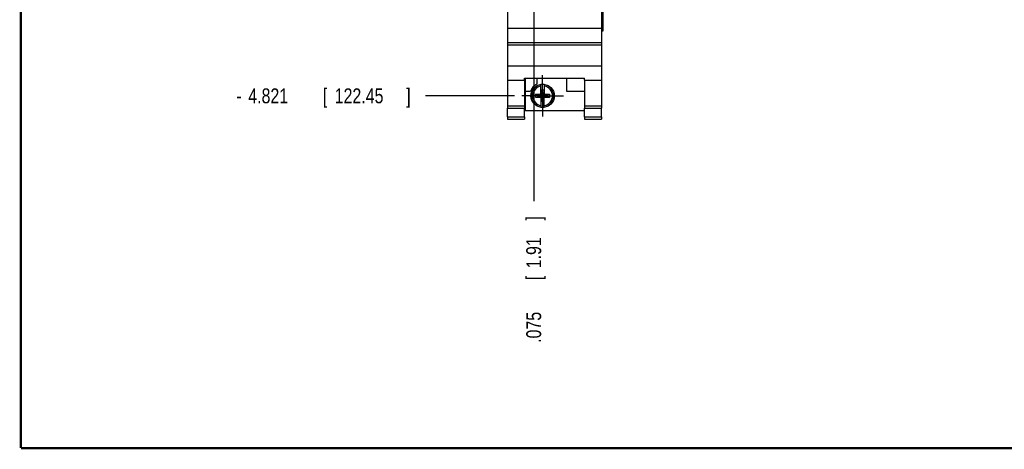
# Model space of a CAD drawing. Header units: inches. Extents: x 0.2 to 16.8, y 0.1 to 10.8.
# Tile 1 of 15: x 0.2 to 8.5, y 0.2 to 3.8. Entities that reach past the tile are written whole.
import ezdxf

# ---------------------------------------------------------------- set-up
doc = ezdxf.new("R2010")
doc.units = ezdxf.units.IN
doc.header["$LTSCALE"] = 0.935
doc.header["$MEASUREMENT"] = 0
doc.linetypes.add('CENTER', pattern=[0.6, 0.375, -0.075, 0.075, -0.075])
doc.layers.get('0').update_dxf_attribs({"linetype": 'CONTINUOUS'})
doc.layers.add('DEFAULT_1', color=7, linetype='CENTER')
doc.layers.add('DIMENSIONS', color=7, linetype='CONTINUOUS')
doc.styles.get("Standard").update_dxf_attribs({"font": 'txt', "width": 0.8})
doc.dimstyles.new('DIMSTYLE_1', dxfattribs={"dimtxt": 0.125, "dimasz": 0.18, "dimexe": 0.18, "dimexo": 0.0625, "dimgap": 0.09, "dimtad": 0, "dimtih": 1, "dimtoh": 1, "dimdec": 3, "dimzin": 4, "dimdsep": 46, "dimtxsty": 'STANDARD', "dimblk": '_FILLED', "dimblk1": '_FILLED', "dimblk2": '_FILLED', "dimcen": 0.09, "dimadec": 0, "dimazin": 0, "dimtp": 0.001, "dimtm": 0.001, "dimtfac": 1, "dimtdec": 3, "dimtofl": 0, "dimtmove": 0, "dimatfit": 3, "dimldrblk": '_FILLED', "dimfxl": 1, "dimtolj": 1, "dimtzin": 4, "dimarcsym": 0})

# ---------------------------------------------------------------- blocks, each defined once
blk = doc.blocks.new('*D5')
at = {"layer": 'DIMENSIONS', "color": 2, "linetype": 'CONTINUOUS'}
blk.add_line((4.3905, 3.2097), (3.6451, 3.2097), dxfattribs=at)
at = {"layer": 'DIMENSIONS', "color": 2, "linetype": 'CONTINUOUS', "width": 0.8}
for s, p in [('4.821', (2.1576, 3.1472)), ('[', (2.7826, 3.1472)), ('122.45', (2.8826, 3.1472)), (']', (3.4826, 3.1472)), ('-', (2.0576, 3.1472))]:
    blk.add_text(s, height=0.125, dxfattribs=at).set_placement(p)
blk = doc.blocks.new('_FILLED')
at = {"color": 0, "linetype": 'BYBLOCK'}
blk.add_solid([(0, 0), (-1, 0.174), (-1, -0.174)], dxfattribs=at)
blk = doc.blocks.new('*D11')
at = {"layer": 'DIMENSIONS', "color": 2, "linetype": 'CONTINUOUS'}
blk.add_line((4.552, 4.0849), (4.552, 2.3273), dxfattribs=at)
at = {"layer": 'DIMENSIONS', "color": 2, "linetype": 'CONTINUOUS', "width": 0.8}
for s, p in [(']', (4.6145, 2.1648)), ('1.91', (4.6145, 1.7648)), ('[', (4.6145, 1.6648)), ('.075', (4.6145, 1.1398))]:
    blk.add_text(s, height=0.125, rotation=90, dxfattribs=at).set_placement(p)

msp = doc.modelspace()

# ---------------------------------------------------------------- linework, layer by layer
at = {"color": 7, "linetype": 'CONTINUOUS'}
for p, q in [((4.333, 8.1526), (4.333, 3.1057)), ((5.121, 8.1526), (5.121, 3.1057)), ((5.1327, 7.7526), (5.1327, 3.7526)), ((4.333, 3.7773), (5.121, 3.7773)), ((5.1327, 3.7526), (5.121, 3.7526)), ((4.333, 3.6573), (5.121, 3.6573)), ((4.333, 3.6378), (5.121, 3.6378)), ((4.333, 3.4618), (5.121, 3.4618)), ((4.333, 3.3419), (4.475, 3.3419)), ((4.475, 3.3572), (4.979, 3.3572)), ((4.475, 3.3419), (4.475, 3.3572)), ((4.475, 3.3419), (4.475, 3.1057)), ((4.481, 3.3572), (4.481, 3.0877)), ((4.578, 3.3572), (4.578, 3.3071)), ((4.6132, 3.2235), (4.6132, 3.3044)), ((4.6408, 3.3044), (4.6408, 3.2235)), ((4.828, 3.3572), (4.828, 3.2477)), ((4.979, 3.3419), (4.979, 3.3572)), ((4.979, 3.3419), (5.121, 3.3419)), ((4.979, 3.3419), (4.979, 3.1057)), ((4.481, 3.2477), (4.5248, 3.2477)), ((4.5699, 3.2235), (4.6132, 3.2235)), ((4.627, 3.2097), (4.5699, 3.2235)), ((4.5699, 3.196), (4.5699, 3.2235)), ((4.6132, 3.2215), (4.6132, 3.2235)), ((4.6132, 3.2215), (4.6153, 3.2215)), ((4.6387, 3.2583), (4.6153, 3.2583)), ((4.6387, 3.1612), (4.6153, 3.2583)), ((4.6153, 3.2583), (4.6153, 3.2215)), ((4.6387, 3.2583), (4.6153, 3.1612)), ((4.627, 3.2097), (4.6153, 3.2215)), ((4.627, 3.2097), (4.6841, 3.2235)), ((4.627, 3.2097), (4.6387, 3.2215)), ((4.6387, 3.2215), (4.6387, 3.2583)), ((4.6408, 3.2215), (4.6387, 3.2215)), ((4.6408, 3.2235), (4.6841, 3.2235)), ((4.6408, 3.2215), (4.6408, 3.2235)), ((4.6841, 3.2235), (4.6841, 3.196)), ((4.828, 3.2477), (4.979, 3.2477)), ((4.627, 3.2097), (4.5699, 3.196)), ((4.6132, 3.196), (4.5699, 3.196)), ((4.6132, 3.198), (4.6153, 3.198)), ((4.6132, 3.198), (4.6132, 3.196)), ((4.6132, 3.196), (4.6132, 3.116)), ((4.627, 3.2097), (4.6153, 3.198)), ((4.6153, 3.198), (4.6153, 3.1612)), ((4.6387, 3.1612), (4.6153, 3.1612)), ((4.627, 3.2097), (4.6841, 3.196)), ((4.627, 3.2097), (4.6387, 3.198)), ((4.6408, 3.198), (4.6387, 3.198)), ((4.6387, 3.1612), (4.6387, 3.198)), ((4.6408, 3.198), (4.6408, 3.196)), ((4.6841, 3.196), (4.6408, 3.196)), ((4.6408, 3.116), (4.6408, 3.196)), ((4.333, 3.1249), (4.475, 3.1249)), ((4.333, 3.1057), (4.475, 3.1057)), ((4.333, 3.0328), (4.333, 3.1056)), ((4.475, 3.0328), (4.475, 3.1056)), ((4.481, 3.0877), (4.979, 3.0877)), ((4.6132, 3.1151), (4.6132, 3.116)), ((4.6408, 3.116), (4.6408, 3.1151)), ((4.979, 3.1249), (5.121, 3.1249)), ((4.979, 3.1057), (5.121, 3.1057)), ((4.979, 3.0328), (4.979, 3.1056)), ((5.121, 3.0328), (5.121, 3.1056)), ((4.333, 3.0328), (4.475, 3.0328)), ((4.333, 3.0328), (4.333, 3.0148)), ((4.333, 3.0148), (4.475, 3.0148)), ((4.475, 3.0328), (4.475, 3.0148)), ((4.979, 3.0328), (5.121, 3.0328)), ((4.979, 3.0328), (4.979, 3.0148)), ((4.979, 3.0148), (5.121, 3.0148)), ((5.121, 3.0328), (5.121, 3.0148))]:
    msp.add_line(p, q, dxfattribs=at)
at = {"color": 9, "linetype": 'CONTINUOUS'}
for p, q in [((5.1239, 7.7526), (5.1239, 3.7526)), ((5.1326, 7.7526), (5.1326, 3.7526))]:
    msp.add_line(p, q, dxfattribs=at)
at = {"color": 7, "linetype": 'CONTINUOUS', "const_width": 0.02}
for points in [[(0.25, 10.7586), (0.25, 0.2586)], [(0.25, 0.2586), (16.75, 0.2586)]]:
    msp.add_lwpolyline(points, dxfattribs=at)
at = {"color": 7, "linetype": 'CONTINUOUS'}
msp.add_circle((4.627, 3.2097), 0.098, dxfattribs=at)
for radius, start, end in [(0.109, 116.69286, 159.55118), (0.0956, 81.71661, 98.28339), (0.0956, 261.71661, 278.28339)]:
    msp.add_arc((4.627, 3.2097), radius, start, end, dxfattribs=at)
at = {"color": 9, "linetype": 'CONTINUOUS'}
for centre, radius, start, end in [((4.627, 3.2097), 0.0947, 98.36374, 261.63626), ((4.627, 3.2098), 0.0832, 99.53359, 260.46641), ((4.627, 3.2097), 0.0947, 278.36374, 81.63626), ((4.627, 3.2098), 0.0832, 279.53359, 80.46641)]:
    msp.add_arc(centre, radius, start, end, dxfattribs=at)
at = {"layer": 'DEFAULT_1', "color": 7, "linetype": 'CENTER'}
for q in [(4.627, 3.3837), (4.453, 3.2097), (4.801, 3.2097), (4.627, 3.0357)]:
    msp.add_line((4.627, 3.2097), q, dxfattribs=at)

# ---------------------------------------------------------------- dimensions: what is measured, and where the dimension line sits
at = {"layer": 'DIMENSIONS', "color": 2, "linetype": 'CONTINUOUS'}
dim = msp.add_ordinate_dim(feature_location=(4.3905, 3.2097), offset=(-0.7454, 0), dtype=0, origin=(4.3835, 8.0306), text='-<>', dimstyle='DIMSTYLE_1', dxfattribs=at)
dim.commit()
dim.dimension.update_dxf_attribs({"geometry": '*D5', "text_midpoint": (2.8201, 3.2097)})
dim = msp.add_ordinate_dim(feature_location=(4.552, 4.0849), offset=(0, -1.7575), dtype=1, origin=(4.627, 8.0306), dimstyle='DIMSTYLE_1', dxfattribs=at)
dim.commit()
dim.dimension.update_dxf_attribs({"geometry": '*D11', "text_midpoint": (4.552, 1.7023)})

doc.saveas('drawing.dxf')
